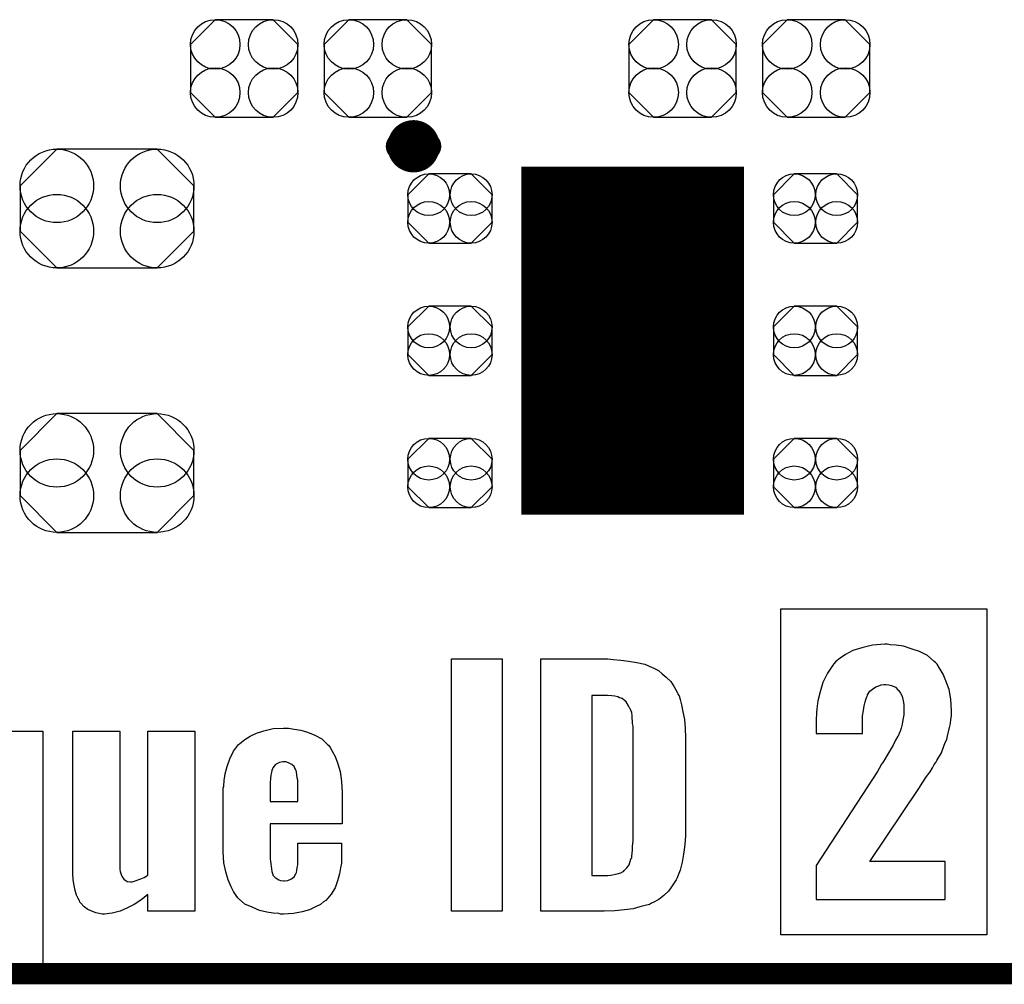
# Model space of a CAD drawing. Extents: x -0.07 to 0.95, y -0.15 to 1.54.
# Tile 3 of 19: x 0.28 to 0.56, y -0.15 to 0.12. Entities that reach past the tile are written whole.
import ezdxf

# ---------------------------------------------------------------- set-up
doc = ezdxf.new("R2010")
doc.units = 0
doc.layers.get('0').update_dxf_attribs({"linetype": 'CONTINUOUS'})
for name, color, linetype in [('gko', 6, 'CONTINUOUS'), ('gto', 2, 'CONTINUOUS'), ('gts', 1, 'CONTINUOUS')]:
    doc.layers.add(name, color=color, linetype=linetype)

# ---------------------------------------------------------------- blocks, each defined once
blk = doc.blocks.new('D73')
at = {"const_width": 0.00395}
blk.add_lwpolyline([(-0.001975, 0, 1), (0.001975, 0, 1)], format="xyb", close=True, dxfattribs=at)
blk = doc.blocks.new('D77')
blk.add_lwpolyline([(-0.0152, 0.0068), (-0.0152, -0.0068), (-0.0082, -0.0138), (0.0082, -0.0138), (0.0152, -0.0068), (0.0152, 0.0068), (0.0082, 0.0138), (-0.0082, 0.0138)], close=True)
for centre in [(-0.0082, 0.0068), (0.0082, 0.0068), (-0.0082, -0.0068), (0.0082, -0.0068)]:
    blk.add_circle(centre, 0.007)
blk = doc.blocks.new('D72')
at = {"const_width": 0.0984}
blk.add_lwpolyline([(-0.0315, 0), (0.0315, 0)], dxfattribs=at)
blk = doc.blocks.new('D78')
blk.add_lwpolyline([(0.006, 0.0098), (-0.006, 0.0098), (-0.0119, 0.0039), (-0.0119, -0.0039), (-0.006, -0.0098), (0.006, -0.0098), (0.0119, -0.0039), (0.0119, 0.0039)], close=True)
for centre in [(-0.006, 0.0039), (0.006, 0.0039), (-0.006, -0.0039), (0.006, -0.0039)]:
    blk.add_circle(centre, 0.0059)
blk = doc.blocks.new('D79')
blk.add_lwpolyline([(-0.0142, -0.0168), (0.0142, -0.0168), (0.0246, -0.0064), (0.0246, 0.0064), (0.0142, 0.0168), (-0.0142, 0.0168), (-0.0246, 0.0064), (-0.0246, -0.0064)], close=True)
for centre in [(-0.0142, 0.0064), (0.0142, 0.0064), (-0.0142, -0.0064), (0.0142, -0.0064)]:
    blk.add_circle(centre, 0.0104)

msp = doc.modelspace()

# ---------------------------------------------------------------- linework, layer by layer
at = {"layer": 'gko', "color": 6, "const_width": 0.006}
msp.add_lwpolyline([(-0.05, -0.15), (0.85, -0.15)], dxfattribs=at)
at = {"layer": 'gto', "color": 2, "const_width": 0.007}
for points in [[(0.3919, 0.084, 1), (0.3841, 0.084)], [(0.3841, 0.084, 1), (0.3919, 0.084)]]:
    msp.add_lwpolyline(points, format="xyb", dxfattribs=at)
for points in [[(0.3841, 0.084), (0.3841, 0.084)], [(0.3919, 0.084), (0.3919, 0.084)], [(0.3919, 0.084), (0.3919, 0.084)]]:
    msp.add_lwpolyline(points, dxfattribs=at)
at = {"layer": 'gto', "color": 2}
for points in [[(0.5502, -0.139), (0.4919, -0.139), (0.4919, -0.0468), (0.5502, -0.0468), (0.5502, -0.139)], [(0.5221, -0.0568), (0.5213, -0.0568), (0.5178, -0.0571), (0.5148, -0.0578), (0.5123, -0.0586), (0.5102, -0.0597), (0.5087, -0.0608), (0.5074, -0.0617), (0.5069, -0.0624), (0.5066, -0.0627), (0.5051, -0.065), (0.5038, -0.0676), (0.503, -0.0703), (0.5024, -0.0728), (0.5021, -0.0751), (0.502, -0.0761), (0.502, -0.0769), (0.5019, -0.0776), (0.5019, -0.0821), (0.515, -0.0821), (0.515, -0.0789), (0.515, -0.0771), (0.5153, -0.0756), (0.5155, -0.0742), (0.5157, -0.0731), (0.516, -0.0722), (0.5162, -0.0717), (0.5164, -0.0713), (0.5164, -0.0711), (0.5171, -0.0701), (0.5178, -0.0695), (0.5188, -0.0689), (0.5196, -0.0686), (0.5203, -0.0683), (0.521, -0.0682), (0.5216, -0.0682), (0.5224, -0.0683), (0.5232, -0.0685), (0.5243, -0.069), (0.525, -0.0697), (0.5253, -0.0699), (0.5253, -0.07), (0.5257, -0.0707), (0.5262, -0.0715), (0.5266, -0.0733), (0.5267, -0.074), (0.5267, -0.0747), (0.5267, -0.0751), (0.5267, -0.0753), (0.5267, -0.0768), (0.5264, -0.0782), (0.5262, -0.0794), (0.5259, -0.0806), (0.5256, -0.0815), (0.5253, -0.0822), (0.5252, -0.0826), (0.525, -0.0828), (0.5243, -0.084), (0.5237, -0.0854), (0.5228, -0.0868), (0.522, -0.0882), (0.5213, -0.0893), (0.5207, -0.0903), (0.5203, -0.0908), (0.5202, -0.0911), (0.5192, -0.0928), (0.5019, -0.1194), (0.5019, -0.129), (0.5384, -0.129), (0.5384, -0.1183), (0.5171, -0.1183), (0.5309, -0.0976), (0.5321, -0.0958), (0.5331, -0.0942), (0.5341, -0.0929), (0.5348, -0.0918), (0.5353, -0.0908), (0.5357, -0.0903), (0.5359, -0.0899), (0.536, -0.0897), (0.5373, -0.0875), (0.5381, -0.0854), (0.5385, -0.0844), (0.5388, -0.0838), (0.5389, -0.0833), (0.5389, -0.0832), (0.5396, -0.0804), (0.5399, -0.0792), (0.54, -0.0781), (0.5402, -0.0771), (0.5402, -0.0756), (0.54, -0.0724), (0.5395, -0.0696), (0.5386, -0.0672), (0.5378, -0.0653), (0.5368, -0.0636), (0.5361, -0.0625), (0.5356, -0.062), (0.5353, -0.0617), (0.5334, -0.06), (0.5311, -0.0589), (0.5288, -0.0581), (0.5266, -0.0574), (0.5245, -0.0571), (0.5228, -0.057), (0.5221, -0.0568)], [(0.4131, -0.1323), (0.3987, -0.1323), (0.3987, -0.061), (0.4131, -0.061), (0.4131, -0.1323)], [(0.4445, -0.0611), (0.4466, -0.0613), (0.4488, -0.0616), (0.4512, -0.062), (0.4534, -0.0625), (0.4555, -0.0634), (0.4558, -0.0635), (0.4563, -0.0638), (0.4573, -0.0643), (0.4583, -0.0652), (0.4595, -0.0661), (0.4608, -0.0674), (0.4617, -0.0689), (0.4627, -0.0706), (0.4628, -0.0709), (0.4631, -0.0714), (0.4634, -0.0725), (0.4638, -0.074), (0.4642, -0.0759), (0.4646, -0.0781), (0.4648, -0.0806), (0.4649, -0.0833), (0.4649, -0.1094), (0.4649, -0.1096), (0.4649, -0.1099), (0.4649, -0.1103), (0.4649, -0.1108), (0.4648, -0.1124), (0.4646, -0.1142), (0.4644, -0.1162), (0.464, -0.1185), (0.4634, -0.1207), (0.4627, -0.1226), (0.4626, -0.1229), (0.4623, -0.1235), (0.4617, -0.1243), (0.461, -0.1254), (0.4601, -0.1267), (0.4588, -0.1279), (0.4574, -0.129), (0.4556, -0.13), (0.4553, -0.1301), (0.4547, -0.1304), (0.4535, -0.1307), (0.452, -0.1311), (0.4501, -0.1317), (0.4477, -0.1319), (0.4449, -0.1322), (0.4419, -0.1323), (0.424, -0.1323), (0.424, -0.061), (0.443, -0.061), (0.4445, -0.0611)], [(0.4429, -0.0713), (0.4384, -0.0713), (0.4384, -0.1222), (0.443, -0.1222), (0.4438, -0.1221), (0.4456, -0.1218), (0.4466, -0.1215), (0.4473, -0.1211), (0.4474, -0.1211), (0.4476, -0.1208), (0.4483, -0.1201), (0.449, -0.1192), (0.4495, -0.1176), (0.4495, -0.1175), (0.4497, -0.1172), (0.4497, -0.1167), (0.4498, -0.116), (0.4499, -0.115), (0.4499, -0.1139), (0.4501, -0.1125), (0.4501, -0.111), (0.4501, -0.0814), (0.4501, -0.0813), (0.4501, -0.0807), (0.4501, -0.08), (0.4499, -0.0792), (0.4498, -0.0771), (0.4497, -0.0761), (0.4494, -0.0753), (0.4494, -0.0752), (0.4492, -0.075), (0.4488, -0.0742), (0.4481, -0.0731), (0.447, -0.0722), (0.4469, -0.0722), (0.4467, -0.0721), (0.4463, -0.072), (0.4458, -0.0717), (0.4449, -0.0715), (0.4441, -0.0714), (0.4429, -0.0713)], [(0.3542, -0.0808), (0.3561, -0.0811), (0.358, -0.0817), (0.3601, -0.0825), (0.3621, -0.0836), (0.3637, -0.0852), (0.3639, -0.0854), (0.3644, -0.086), (0.365, -0.0871), (0.3658, -0.0886), (0.3665, -0.0904), (0.3672, -0.0928), (0.3676, -0.0956), (0.3678, -0.0988), (0.3678, -0.1076), (0.3474, -0.1076), (0.3474, -0.1162), (0.3474, -0.1164), (0.3474, -0.1168), (0.3474, -0.1175), (0.3475, -0.1183), (0.3478, -0.1203), (0.3479, -0.1211), (0.3482, -0.1219), (0.3482, -0.1221), (0.3483, -0.1222), (0.3489, -0.1228), (0.3499, -0.1235), (0.3504, -0.1236), (0.3512, -0.1237), (0.3515, -0.1237), (0.3524, -0.1236), (0.3535, -0.1232), (0.3543, -0.1225), (0.3544, -0.1222), (0.3546, -0.1219), (0.3549, -0.1214), (0.355, -0.1208), (0.3551, -0.12), (0.3553, -0.1192), (0.3553, -0.118), (0.3553, -0.1131), (0.3676, -0.1131), (0.3676, -0.1175), (0.3676, -0.1176), (0.3676, -0.1178), (0.3676, -0.1182), (0.3676, -0.1187), (0.3673, -0.1201), (0.3671, -0.1218), (0.3665, -0.1237), (0.3658, -0.1257), (0.3647, -0.1275), (0.3633, -0.1292), (0.3632, -0.1293), (0.3625, -0.1297), (0.3617, -0.1304), (0.3603, -0.1311), (0.3586, -0.1319), (0.3565, -0.1325), (0.354, -0.133), (0.3512, -0.1332), (0.3504, -0.1332), (0.3499, -0.133), (0.3483, -0.1329), (0.3465, -0.1326), (0.3444, -0.1321), (0.3424, -0.1312), (0.3403, -0.1303), (0.3385, -0.1287), (0.3383, -0.1285), (0.3378, -0.1279), (0.3371, -0.1268), (0.3364, -0.1254), (0.3356, -0.1235), (0.3349, -0.1212), (0.3343, -0.1186), (0.3342, -0.1155), (0.3342, -0.0983), (0.3342, -0.0982), (0.3342, -0.0979), (0.3342, -0.0975), (0.3343, -0.097), (0.3344, -0.0954), (0.3347, -0.0935), (0.3353, -0.0914), (0.336, -0.0892), (0.3371, -0.0871), (0.3385, -0.0852), (0.3388, -0.085), (0.3393, -0.0845), (0.3403, -0.0838), (0.3418, -0.0828), (0.3436, -0.082), (0.3457, -0.0813), (0.3483, -0.0807), (0.3512, -0.0806), (0.3526, -0.0806), (0.3542, -0.0808)], [(0.2698, -0.0814), (0.2831, -0.0814), (0.2831, -0.149), (0.2698, -0.149)], [(0.3261, -0.1323), (0.3128, -0.1323), (0.3128, -0.1276), (0.3125, -0.1279), (0.3117, -0.1285), (0.3106, -0.1294), (0.309, -0.1304), (0.3071, -0.1314), (0.305, -0.1323), (0.3028, -0.1329), (0.3006, -0.1332), (0.2999, -0.1332), (0.2991, -0.133), (0.2981, -0.1328), (0.297, -0.1323), (0.2959, -0.1318), (0.2948, -0.1311), (0.2938, -0.13), (0.2936, -0.1298), (0.2935, -0.1294), (0.2931, -0.1287), (0.2927, -0.1278), (0.2923, -0.1265), (0.292, -0.1251), (0.2917, -0.1235), (0.2916, -0.1217), (0.2916, -0.0814), (0.3049, -0.0814), (0.3049, -0.1199), (0.3049, -0.12), (0.3049, -0.1205), (0.305, -0.1211), (0.3053, -0.1219), (0.3056, -0.1226), (0.3061, -0.1233), (0.307, -0.1239), (0.3079, -0.124), (0.3084, -0.124), (0.3088, -0.1239), (0.3093, -0.1237), (0.3109, -0.1232), (0.3118, -0.1228), (0.3128, -0.1221), (0.3128, -0.0814), (0.3261, -0.0814), (0.3261, -0.1323)], [(0.3519, -0.0901), (0.351, -0.0901), (0.3501, -0.0903), (0.349, -0.0908), (0.3486, -0.0913), (0.3482, -0.0918), (0.3481, -0.0921), (0.3479, -0.0925), (0.3478, -0.0931), (0.3476, -0.0939), (0.3475, -0.0947), (0.3474, -0.096), (0.3474, -0.0974), (0.3474, -0.1013), (0.3553, -0.1013), (0.3553, -0.0964), (0.3553, -0.0963), (0.3553, -0.0958), (0.3553, -0.0953), (0.3551, -0.0946), (0.3549, -0.0929), (0.3546, -0.0922), (0.3543, -0.0917), (0.3543, -0.0915), (0.3542, -0.0914), (0.3536, -0.0908), (0.3526, -0.0904), (0.3519, -0.0901)]]:
    msp.add_lwpolyline(points, dxfattribs=at)

# ---------------------------------------------------------------- block references
at = {"layer": 'gto'}
for p in [(0.3841, 0.084), (0.3841, 0.084), (0.3919, 0.084), (0.3919, 0.084), (0.3919, 0.084), (0.3919, 0.084)]:
    msp.add_blockref('D73', p, dxfattribs=at)
at = {"layer": 'gts'}
for name, p in [('D77', (0.3401, 0.106)), ('D77', (0.3779, 0.106)), ('D77', (0.4641, 0.106)), ('D77', (0.5019, 0.106)), ('D79', (0.3013, 0.0664)), ('D72', (0.45, 0.029)), ('D78', (0.3983, 0.0664)), ('D78', (0.5017, 0.0664)), ('D78', (0.3983, 0.029)), ('D78', (0.5017, 0.029)), ('D79', (0.3013, -0.0084)), ('D78', (0.3983, -0.0084)), ('D78', (0.5017, -0.0084))]:
    msp.add_blockref(name, p, dxfattribs=at)

doc.saveas('drawing.dxf')
